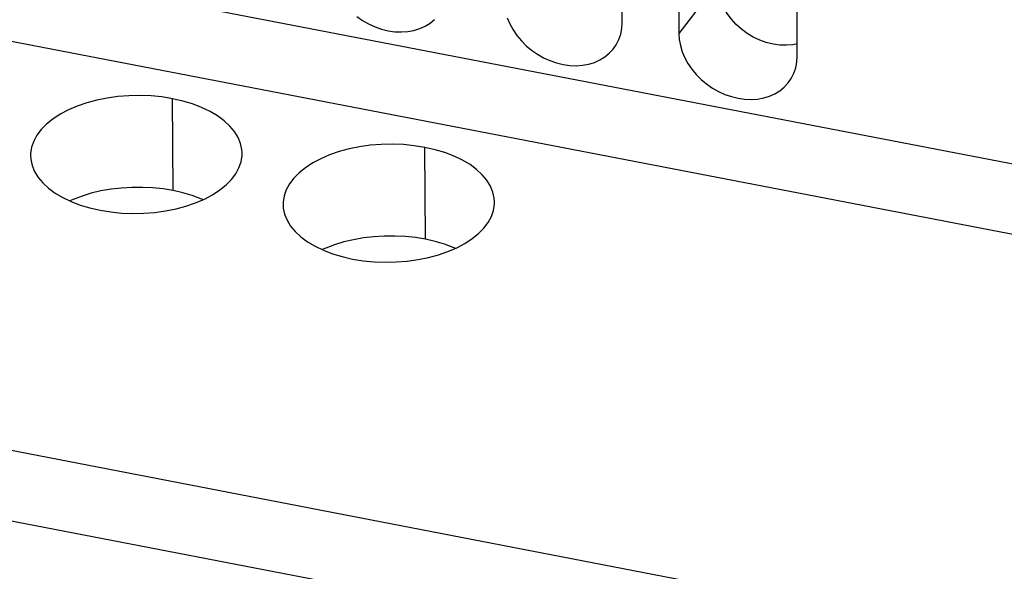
# Model space of a CAD drawing. Extents: x -837 to -216, y -123 to 601.
# Tile 77 of 136: x -329 to -306, y 438 to 451. Entities that reach past the tile are written whole.
import ezdxf

# ---------------------------------------------------------------- set-up
doc = ezdxf.new("R2010")
doc.units = 0
doc.header["$LTSCALE"] = 23.1
doc.layers.add('HEATSINK_AM_0', color=7, linetype='CONTINUOUS')

msp = doc.modelspace()

# ---------------------------------------------------------------- linework, layer by layer
at = {"layer": 'HEATSINK_AM_0', "color": 7}
for p, q in [((-314.9, 450.674), (-314.9, 470.179)), ((-313.56, 469.921), (-313.56, 450.415)), ((-310.765, 449.876), (-310.765, 469.381)), ((-386.719, 462.964), (-294.028, 445.087)), ((-294.028, 443.417), (-387.115, 461.37)), ((-393.219, 452.883), (-295.096, 433.958)), ((-312.652, 451.604), (-313.56, 450.415)), ((-295.492, 432.364), (-393.615, 451.289)), ((-325.515, 446.704), (-325.53, 448.874)), ((-319.548, 445.553), (-319.563, 447.723))]:
    msp.add_line(p, q, dxfattribs=at)
for points in [[(-310.765, 450.171), (-310.867, 450.149), (-311.019, 450.135), (-311.176, 450.14), (-311.335, 450.162), (-311.494, 450.201), (-311.65, 450.257), (-311.802, 450.329), (-311.947, 450.416), (-312.083, 450.517), (-312.209, 450.63), (-312.321, 450.753), (-312.419, 450.885), (-312.501, 451.024), (-312.567, 451.168), (-312.614, 451.314), (-312.642, 451.458), (-312.651, 451.601)], [(-321.175, 450.816), (-321.038, 450.721), (-320.894, 450.639), (-320.743, 450.571), (-320.588, 450.518), (-320.432, 450.479), (-320.275, 450.457), (-320.121, 450.451), (-319.97, 450.461), (-319.826, 450.487), (-319.688, 450.529), (-319.561, 450.587), (-319.444, 450.658), (-319.339, 450.744)], [(-317.616, 450.781), (-317.556, 450.639), (-317.481, 450.5), (-317.39, 450.368), (-317.285, 450.242), (-317.169, 450.125), (-317.041, 450.019), (-316.904, 449.924), (-316.759, 449.842), (-316.608, 449.774), (-316.454, 449.72), (-316.297, 449.682), (-316.141, 449.66), (-315.986, 449.654), (-315.836, 449.664), (-315.691, 449.69), (-315.554, 449.732), (-315.426, 449.789), (-315.309, 449.861), (-315.205, 449.946), (-315.114, 450.044), (-315.042, 450.147)], [(-315.042, 450.147), (-314.978, 450.272), (-314.935, 450.4), (-314.909, 450.533), (-314.9, 450.674)], [(-313.56, 450.415), (-313.551, 450.272), (-313.525, 450.128), (-313.482, 449.984), (-313.422, 449.841), (-313.346, 449.703), (-313.255, 449.57), (-313.151, 449.445), (-313.034, 449.328), (-312.906, 449.221), (-312.769, 449.126), (-312.624, 449.044), (-312.474, 448.976), (-312.319, 448.923), (-312.163, 448.885), (-312.006, 448.862), (-311.852, 448.856), (-311.701, 448.866), (-311.556, 448.892), (-311.419, 448.935), (-311.291, 448.992), (-311.174, 449.063), (-311.07, 449.149), (-310.979, 449.247), (-310.907, 449.35)], [(-310.907, 449.35), (-310.844, 449.475), (-310.8, 449.602), (-310.774, 449.736), (-310.765, 449.876)], [(-325.53, 448.874), (-325.782, 448.914), (-326.038, 448.939), (-326.3, 448.949), (-326.562, 448.944), (-326.822, 448.923), (-327.077, 448.888), (-327.323, 448.838), (-327.559, 448.774), (-327.783, 448.697), (-327.993, 448.607), (-328.184, 448.505), (-328.356, 448.393), (-328.506, 448.272), (-328.632, 448.144), (-328.734, 448.009), (-328.811, 447.869), (-328.861, 447.726), (-328.884, 447.582), (-328.885, 447.546)], [(-323.886, 447.596), (-323.891, 447.674), (-323.922, 447.818), (-323.981, 447.96), (-324.065, 448.097), (-324.174, 448.228), (-324.308, 448.351), (-324.465, 448.467), (-324.644, 448.573), (-324.843, 448.668), (-325.058, 448.75), (-325.287, 448.819), (-325.53, 448.874)], [(-327.241, 446.236), (-326.989, 446.196), (-326.733, 446.171), (-326.472, 446.161), (-326.209, 446.166), (-325.949, 446.187), (-325.694, 446.222), (-325.448, 446.272), (-325.212, 446.336), (-324.988, 446.413), (-324.778, 446.503), (-324.587, 446.605), (-324.415, 446.717), (-324.265, 446.838), (-324.139, 446.966), (-324.037, 447.101), (-323.96, 447.241), (-323.91, 447.384), (-323.887, 447.529), (-323.886, 447.596)], [(-319.563, 447.723), (-319.815, 447.763), (-320.071, 447.789), (-320.332, 447.798), (-320.595, 447.793), (-320.855, 447.773), (-321.11, 447.737), (-321.356, 447.687), (-321.592, 447.624), (-321.816, 447.546), (-322.026, 447.456), (-322.217, 447.354), (-322.389, 447.243), (-322.539, 447.122), (-322.665, 446.993), (-322.767, 446.858), (-322.844, 446.719), (-322.894, 446.576), (-322.917, 446.431), (-322.918, 446.395)], [(-317.919, 446.445), (-317.924, 446.523), (-317.955, 446.667), (-318.014, 446.809), (-318.098, 446.946), (-318.207, 447.077), (-318.341, 447.201), (-318.498, 447.316), (-318.677, 447.422), (-318.875, 447.517), (-319.091, 447.599), (-319.32, 447.668), (-319.563, 447.723)], [(-328.885, 447.546), (-328.88, 447.436), (-328.849, 447.292), (-328.79, 447.15), (-328.706, 447.013), (-328.597, 446.883), (-328.463, 446.759), (-328.306, 446.643), (-328.127, 446.537), (-327.929, 446.443), (-327.713, 446.36), (-327.484, 446.292), (-327.241, 446.236)], [(-325.516, 446.704), (-325.753, 446.742), (-325.994, 446.766), (-326.242, 446.778), (-326.491, 446.776), (-326.739, 446.761), (-326.983, 446.734), (-327.221, 446.693), (-327.45, 446.639), (-327.67, 446.573), (-327.877, 446.495), (-327.959, 446.457)], [(-324.813, 446.489), (-324.861, 446.511), (-325.067, 446.587), (-325.286, 446.651), (-325.516, 446.704)], [(-321.274, 445.085), (-321.022, 445.045), (-320.766, 445.02), (-320.504, 445.01), (-320.242, 445.015), (-319.982, 445.036), (-319.727, 445.071), (-319.481, 445.121), (-319.245, 445.185), (-319.021, 445.263), (-318.811, 445.353), (-318.62, 445.454), (-318.448, 445.566), (-318.298, 445.687), (-318.172, 445.816), (-318.07, 445.95), (-317.993, 446.09), (-317.943, 446.233), (-317.92, 446.378), (-317.919, 446.445)], [(-322.918, 446.395), (-322.913, 446.285), (-322.882, 446.141), (-322.823, 446), (-322.739, 445.862), (-322.63, 445.732), (-322.496, 445.608), (-322.339, 445.493), (-322.16, 445.387), (-321.962, 445.292), (-321.746, 445.209), (-321.517, 445.141), (-321.274, 445.085)], [(-319.549, 445.553), (-319.786, 445.591), (-320.027, 445.616), (-320.275, 445.627), (-320.524, 445.625), (-320.772, 445.611), (-321.016, 445.583), (-321.254, 445.542), (-321.483, 445.489), (-321.703, 445.422), (-321.91, 445.344), (-321.992, 445.306)], [(-318.846, 445.338), (-318.894, 445.36), (-319.1, 445.436), (-319.319, 445.5), (-319.549, 445.553)]]:
    msp.add_lwpolyline(points, dxfattribs=at)

doc.saveas('drawing.dxf')
